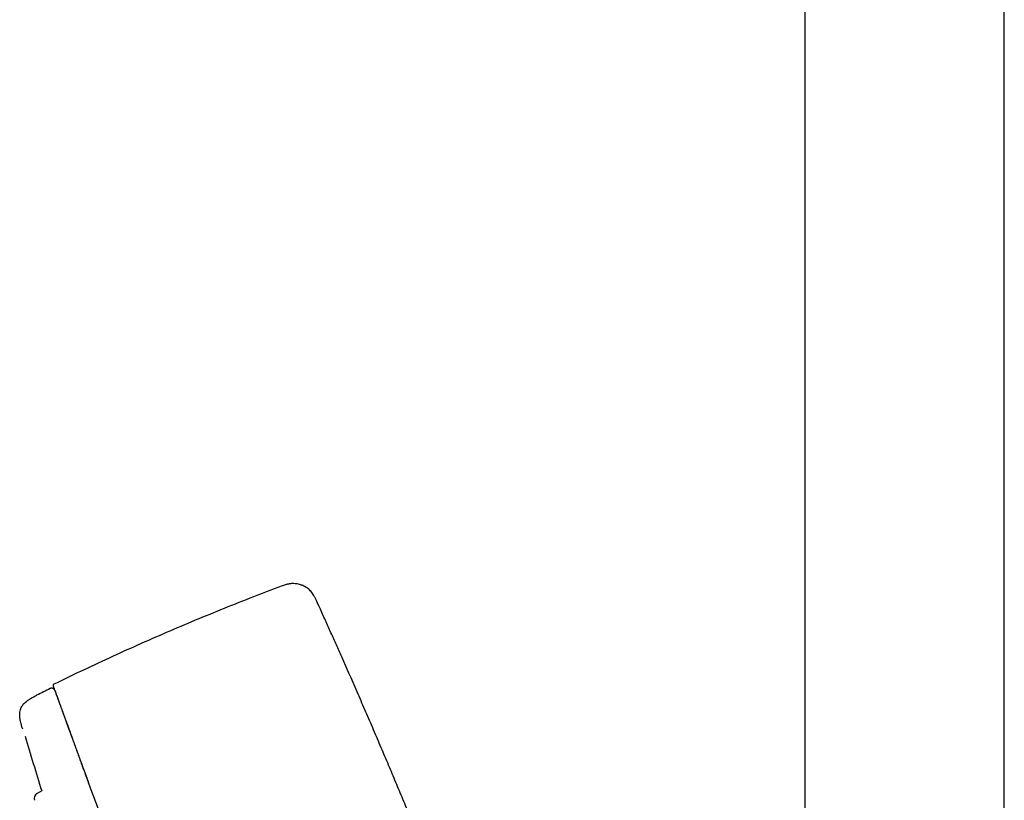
# Model space of a CAD drawing. Header units: millimetres. Extents: x 8 to 1577, y 12 to 2534.
# Tile 62 of 121: x 398 to 486, y 2175 to 2244. Entities that reach past the tile are written whole.
import ezdxf

# ---------------------------------------------------------------- set-up
doc = ezdxf.new("R2010")
doc.units = ezdxf.units.MM

msp = doc.modelspace()

# ---------------------------------------------------------------- linework, layer by layer
at = {"color": 7, "linetype": 'Continuous', "lineweight": 30}
for p, q in [((468.287, 2313.9), (468.287, 1956.887)), ((486.087, 1956.887), (486.087, 2313.9)), ((401.035, 2184.769), (400.955, 2184.742)), ((400.219, 2175.627), (399.783, 2175.376))]:
    msp.add_line(p, q, dxfattribs=at)
for centre, radius, start, end in [((503.074, 1976.759), 231.703, 116.15064, 116.48322), ((1164.581, 2411.664), 800, 196.796542, 197.161217), ((400.033, 2174.943), 0.5, 120, 200)]:
    msp.add_arc(centre, radius, start, end, dxfattribs=at)
for points, knots in [([(421.571, 2193.866), (420.743, 2193.553), (419.042, 2192.909), (416.484, 2191.895), (413.894, 2190.835), (411.316, 2189.742), (408.752, 2188.619), (406.202, 2187.465), (403.705, 2186.301), (402.066, 2185.506), (401.267, 2185.119)], [0, 0, 0, 0, 0.12013, 0.246666, 0.373223, 0.499792, 0.626364, 0.752929, 0.879477, 1, 1, 1, 1]), ([(424.715, 2192.59), (424.679, 2192.67), (424.609, 2192.823), (424.494, 2193.04), (424.369, 2193.233), (424.234, 2193.4), (424.095, 2193.541), (423.949, 2193.665), (423.8, 2193.77), (423.651, 2193.856), (423.506, 2193.926), (423.36, 2193.984), (423.193, 2194.036), (423.007, 2194.077), (422.802, 2194.103), (422.601, 2194.108), (422.429, 2194.097), (422.292, 2194.079), (422.184, 2194.059), (422.071, 2194.033), (421.937, 2193.997), (421.767, 2193.941), (421.641, 2193.893), (421.57, 2193.867)], [0, 0, 0, 0, 0.068392, 0.132513, 0.192543, 0.248503, 0.300286, 0.347694, 0.398481, 0.442283, 0.482355, 0.523292, 0.565005, 0.618039, 0.671839, 0.72553, 0.775028, 0.805393, 0.833714, 0.860428, 0.895091, 0.941656, 1, 1, 1, 1]), ([(455.876, 2107.857), (455.794, 2108.144), (455.571, 2108.922), (455.208, 2110.18), (454.789, 2111.62), (454.373, 2113.033), (453.961, 2114.422), (453.552, 2115.79), (453.132, 2117.181), (452.701, 2118.594), (452.262, 2120.023), (451.828, 2121.422), (451.401, 2122.788), (450.981, 2124.12), (450.57, 2125.417), (450.166, 2126.677), (449.772, 2127.9), (449.387, 2129.086), (449.013, 2130.23), (448.65, 2131.333), (448.299, 2132.395), (447.956, 2133.424), (447.607, 2134.464), (447.254, 2135.511), (446.897, 2136.564), (446.552, 2137.576), (446.219, 2138.547), (445.898, 2139.478), (445.589, 2140.369), (445.293, 2141.219), (445.029, 2141.975), (444.795, 2142.641), (444.59, 2143.223), (444.393, 2143.781), (444.2, 2144.324), (444.006, 2144.87), (443.805, 2145.434), (443.594, 2146.024), (443.357, 2146.684), (443.092, 2147.419), (442.798, 2148.232), (442.49, 2149.081), (442.166, 2149.966), (441.828, 2150.888), (441.482, 2151.826), (441.129, 2152.779), (440.768, 2153.745), (440.394, 2154.744), (440.007, 2155.773), (439.605, 2156.834), (439.189, 2157.925), (438.759, 2159.047), (438.315, 2160.199), (437.857, 2161.382), (437.387, 2162.588), (436.905, 2163.817), (436.41, 2165.069), (435.9, 2166.352), (435.371, 2167.675), (434.821, 2169.039), (434.25, 2170.445), (433.661, 2171.886), (433.053, 2173.361), (432.432, 2174.859), (431.797, 2176.378), (431.15, 2177.914), (430.489, 2179.473), (429.813, 2181.052), (429.125, 2182.649), (428.423, 2184.264), (427.704, 2185.903), (427.06, 2187.361), (426.493, 2188.635), (426.008, 2189.722), (425.51, 2190.83), (425.078, 2191.788), (424.811, 2192.378), (424.715, 2192.59)], [0, 0, 0, 0, 0.009906, 0.026865, 0.043453, 0.05973, 0.075746, 0.091545, 0.107133, 0.124005, 0.140562, 0.156776, 0.172625, 0.188089, 0.203149, 0.217791, 0.232009, 0.245809, 0.259201, 0.271963, 0.284342, 0.296346, 0.307977, 0.320748, 0.333047, 0.344879, 0.356245, 0.367144, 0.377575, 0.387536, 0.397026, 0.404151, 0.410984, 0.417524, 0.423779, 0.430117, 0.436752, 0.443682, 0.450908, 0.460042, 0.469609, 0.479607, 0.490037, 0.500898, 0.512188, 0.523226, 0.534644, 0.54644, 0.558615, 0.571165, 0.58409, 0.597387, 0.611053, 0.625089, 0.639499, 0.654021, 0.668917, 0.684194, 0.699861, 0.716225, 0.733015, 0.750245, 0.767908, 0.785979, 0.804097, 0.822551, 0.841305, 0.860323, 0.879563, 0.89903, 0.918806, 0.938987, 0.951925, 0.965094, 0.978522, 0.992244, 1, 1, 1, 1]), ([(401.267, 2185.119), (401.256, 2185.114), (401.239, 2185.105), (401.222, 2185.084), (401.213, 2185.066), (401.208, 2185.047), (401.207, 2185.021), (401.214, 2185.003), (401.218, 2184.991)], [0, 0, 0, 0, 0.240607, 0.369212, 0.501761, 0.633702, 0.760909, 1, 1, 1, 1]), ([(401.217, 2184.994), (401.217, 2184.994), (401.215, 2185), (401.223, 2184.979), (401.241, 2184.927), (401.275, 2184.834), (401.322, 2184.705), (401.383, 2184.539), (401.457, 2184.336), (401.544, 2184.097), (401.644, 2183.821), (401.743, 2183.55), (401.832, 2183.303), (401.911, 2183.088), (401.999, 2182.846), (402.096, 2182.579), (402.204, 2182.283), (402.322, 2181.957), (402.449, 2181.609), (402.583, 2181.24), (402.725, 2180.852), (402.877, 2180.433), (403.042, 2179.98), (403.219, 2179.494), (403.402, 2178.991), (403.59, 2178.475), (403.781, 2177.949), (403.983, 2177.396), (404.194, 2176.816), (404.414, 2176.209), (404.64, 2175.589), (404.871, 2174.956), (405.105, 2174.314), (405.346, 2173.651), (405.594, 2172.968), (405.859, 2172.24), (406.141, 2171.465), (406.441, 2170.642), (406.747, 2169.801), (407.06, 2168.942), (407.378, 2168.068), (407.701, 2167.179), (408.029, 2166.278), (408.377, 2165.322), (408.745, 2164.312), (409.133, 2163.246), (409.524, 2162.171), (409.918, 2161.089), (410.314, 2160), (410.713, 2158.906), (411.224, 2157.502), (411.847, 2155.788), (412.585, 2153.762), (413.317, 2151.749), (414.045, 2149.751), (414.766, 2147.768), (415.489, 2145.782), (416.212, 2143.795), (416.932, 2141.817), (417.648, 2139.851), (418.359, 2137.897), (419.07, 2135.943), (419.781, 2133.991), (420.491, 2132.04), (421.2, 2130.093), (421.907, 2128.148), (422.563, 2126.347), (423.167, 2124.687), (423.719, 2123.17), (424.27, 2121.657), (424.785, 2120.243), (425.262, 2118.932), (425.701, 2117.724), (426.138, 2116.525), (426.539, 2115.422), (426.906, 2114.415), (427.238, 2113.501), (427.567, 2112.598), (427.894, 2111.7), (428.217, 2110.811), (428.537, 2109.933), (428.85, 2109.072), (429.157, 2108.231), (429.456, 2107.41), (429.746, 2106.611), (430.028, 2105.836), (430.3, 2105.088), (430.563, 2104.368), (430.814, 2103.677), (431.054, 2103.017), (431.283, 2102.39), (431.498, 2101.797), (431.702, 2101.237), (431.895, 2100.707), (432.078, 2100.204), (432.251, 2099.728), (432.414, 2099.28), (432.566, 2098.865), (432.706, 2098.479), (432.836, 2098.122), (432.956, 2097.791), (433.029, 2097.593), (433.065, 2097.493)], [0, 0, 0, 0, 0.000001, 0.015682, 0.031361, 0.04704, 0.062719, 0.078399, 0.093802, 0.109204, 0.124602, 0.140001, 0.1488, 0.157601, 0.166401, 0.175201, 0.184, 0.1928, 0.2016, 0.209667, 0.217734, 0.225802, 0.233869, 0.241935, 0.249999, 0.257315, 0.264633, 0.271951, 0.279269, 0.286587, 0.293906, 0.300808, 0.307706, 0.314603, 0.321499, 0.328396, 0.336096, 0.343797, 0.351499, 0.359202, 0.366904, 0.374603, 0.382301, 0.389999, 0.398798, 0.407599, 0.416399, 0.425198, 0.433998, 0.442798, 0.451599, 0.467731, 0.483864, 0.499998, 0.515679, 0.531358, 0.547038, 0.562718, 0.578399, 0.593799, 0.6092, 0.6246, 0.640001, 0.6554, 0.670799, 0.686202, 0.701604, 0.713702, 0.725802, 0.7379, 0.749995, 0.759798, 0.769602, 0.779404, 0.789203, 0.7969, 0.804598, 0.812298, 0.820002, 0.827862, 0.835718, 0.843573, 0.851428, 0.859286, 0.867143, 0.875, 0.88284, 0.890681, 0.898522, 0.906361, 0.914198, 0.921897, 0.929596, 0.937298, 0.945, 0.952859, 0.960716, 0.96857, 0.976426, 0.984284, 0.992143, 1, 1, 1, 1]), ([(398.457, 2181.234), (398.432, 2181.321), (398.385, 2181.482), (398.329, 2181.71), (398.287, 2181.911), (398.259, 2182.091), (398.241, 2182.252), (398.234, 2182.399), (398.238, 2182.567), (398.261, 2182.754), (398.32, 2182.958), (398.404, 2183.129), (398.504, 2183.276), (398.618, 2183.407), (398.758, 2183.537), (398.903, 2183.652), (399.049, 2183.753), (399.192, 2183.844), (399.355, 2183.94), (399.543, 2184.043), (399.677, 2184.111), (399.749, 2184.148)], [0, 0, 0, 0, 0.073773, 0.137498, 0.193221, 0.242518, 0.286639, 0.326606, 0.363279, 0.424357, 0.480906, 0.536636, 0.580112, 0.626781, 0.678396, 0.736987, 0.77849, 0.824492, 0.875925, 0.933942, 1, 1, 1, 1]), ([(401.369, 2184.577), (401.361, 2184.595), (401.345, 2184.632), (401.307, 2184.681), (401.258, 2184.724), (401.2, 2184.755), (401.136, 2184.773), (401.071, 2184.776), (401.009, 2184.767), (400.973, 2184.751), (400.955, 2184.744)], [0, 0, 0, 0, 0.115309, 0.238541, 0.367684, 0.5, 0.632316, 0.761459, 0.884691, 1, 1, 1, 1]), ([(401.375, 2184.559), (401.381, 2184.544), (401.392, 2184.514), (401.425, 2184.422), (401.471, 2184.297), (401.53, 2184.135), (401.594, 2183.957), (401.66, 2183.777), (401.722, 2183.606), (401.791, 2183.417), (401.866, 2183.211), (401.947, 2182.989), (402.035, 2182.748), (402.127, 2182.493), (402.223, 2182.231), (402.319, 2181.968), (402.424, 2181.679), (402.539, 2181.362), (402.664, 2181.019), (402.799, 2180.647), (402.945, 2180.246), (403.104, 2179.811), (403.276, 2179.338), (403.461, 2178.828), (403.66, 2178.282), (403.871, 2177.703), (404.094, 2177.09), (404.276, 2176.591), (404.387, 2176.285), (404.415, 2176.207)], [0, 0, 0, 0, 0.057942, 0.115921, 0.173921, 0.231925, 0.289917, 0.328958, 0.367983, 0.406986, 0.445964, 0.484912, 0.523816, 0.56265, 0.593059, 0.623452, 0.653847, 0.684266, 0.714737, 0.744745, 0.774868, 0.80513, 0.835471, 0.86643, 0.897307, 0.928044, 0.958733, 0.98944, 1, 1, 1, 1]), ([(398.457, 2181.234), (398.457, 2181.233), (398.458, 2181.231), (398.465, 2181.209), (398.476, 2181.177), (398.482, 2181.157)], [0, 0, 0, 0, 0.2799863, 0.559996, 1, 1, 1, 1])]:
    msp.add_open_spline(points, degree=3, knots=knots, dxfattribs=at)

doc.saveas('drawing.dxf')
